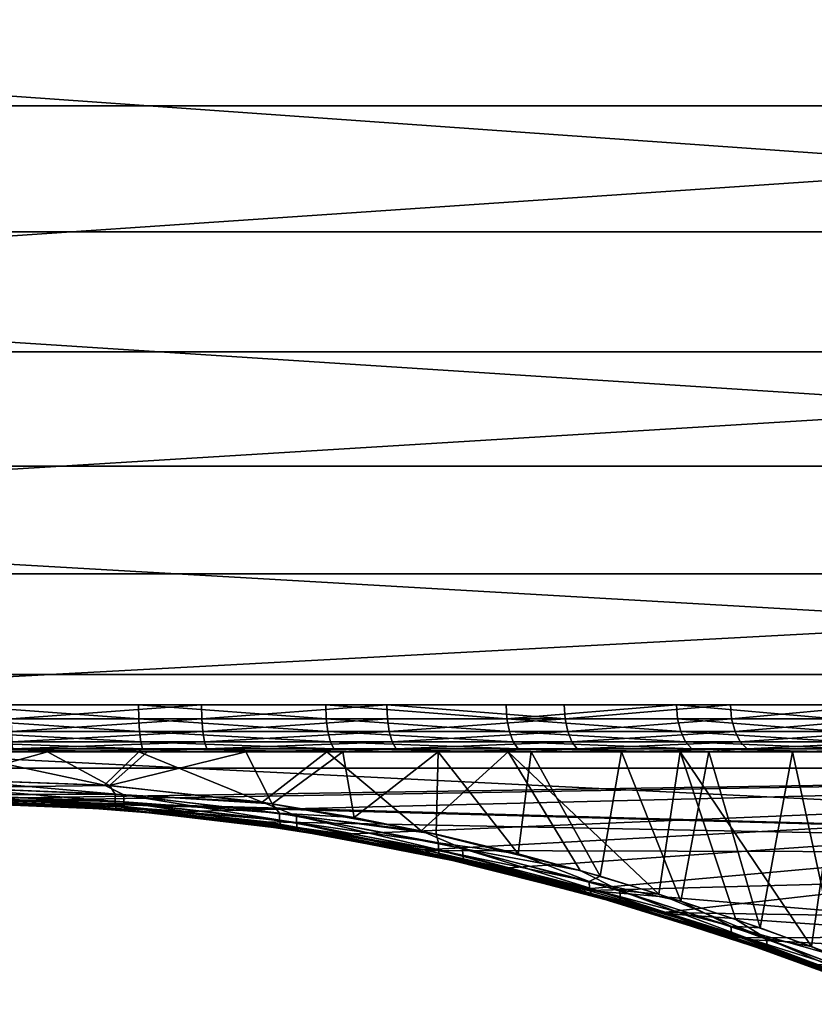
# Model space of a CAD drawing. Header units: millimetres. Extents: x -147 to 182, y -41 to 41.
# Tile 8 of 256: x -130.29 to -123.5, y -20.85 to -12.46. Entities that reach past the tile are written whole.
import ezdxf

# ---------------------------------------------------------------- set-up
doc = ezdxf.new("R2010")
doc.units = ezdxf.units.MM
doc.header["$LTSCALE"] = 51.403556
for name, color, linetype in [('35', 7, 'CONTINUOUS'), ('36', 7, 'CONTINUOUS'), ('39', 7, 'CONTINUOUS'), ('40', 7, 'CONTINUOUS'), ('45', 7, 'CONTINUOUS'), ('47', 7, 'CONTINUOUS'), ('49', 7, 'CONTINUOUS'), ('51', 7, 'CONTINUOUS')]:
    doc.layers.add(name, color=color, linetype=linetype)

msp = doc.modelspace()

# ---------------------------------------------------------------- linework, layer by layer
at = {"layer": '35', "color": 7, "linetype": 'CONTINUOUS'}
for points in [[(-144.9361, -10.9158, 20.2446), (-144.9361, -13.1923, 18.8405), (-114, -10.9158, 20.2446), (-144.9361, -10.9158, 20.2446)], [(-114, -10.9158, 20.2446), (-144.9361, -13.1923, 18.8405), (-114, -13.1923, 18.8405), (-114, -10.9158, 20.2446)], [(-144.9361, -13.1923, 18.8405), (-144.9361, -15.2903, 17.1816), (-114, -13.1923, 18.8405), (-144.9361, -13.1923, 18.8405)], [(-114, -13.1923, 18.8405), (-144.9361, -15.2903, 17.1816), (-114, -15.2903, 17.1816), (-114, -13.1923, 18.8405)], [(-144.9361, -15.2903, 17.1816), (-144.9361, -17.1816, 15.2903), (-114, -15.2903, 17.1816), (-144.9361, -15.2903, 17.1816)], [(-114, -15.2903, 17.1816), (-144.9361, -17.1816, 15.2903), (-114, -17.1816, 15.2903), (-114, -15.2903, 17.1816)], [(-144.9361, -17.1816, 15.2903), (-144.9361, -18.8405, 13.1923), (-114, -17.1816, 15.2903), (-144.9361, -17.1816, 15.2903)], [(-114, -17.1816, 15.2903), (-144.9361, -18.8405, 13.1923), (-114, -18.8405, 13.1922), (-114, -17.1816, 15.2903)], [(-144.9361, -18.8405, 13.1923), (-131.5716, -19.1135, 12.7935), (-114, -18.8405, 13.1922), (-144.9361, -18.8405, 13.1923)], [(-131.5716, -19.1135, 12.7935), (-130.2266, -19.1136, 12.7934), (-114, -18.8405, 13.1922), (-131.5716, -19.1135, 12.7935)], [(-130.2266, -19.1136, 12.7934), (-128.8774, -19.2102, 12.6478), (-114, -18.8405, 13.1922), (-130.2266, -19.1136, 12.7934)], [(-128.8774, -19.2102, 12.6478), (-127.518, -19.4038, 12.3488), (-114, -18.8405, 13.1922), (-128.8774, -19.2102, 12.6478)], [(-127.518, -19.4038, 12.3488), (-126.835, -19.5367, 12.1374), (-114, -18.8405, 13.1922), (-127.518, -19.4038, 12.3488)], [(-126.835, -19.5367, 12.1374), (-126.1514, -19.693, 11.8822), (-114, -18.8405, 13.1922), (-126.835, -19.5367, 12.1374)], [(-126.1514, -19.693, 11.8822), (-125.4698, -19.8715, 11.5812), (-114, -18.8405, 13.1922), (-126.1514, -19.693, 11.8822)], [(-125.4698, -19.8715, 11.5812), (-124.7939, -20.0701, 11.2335), (-114, -18.8405, 13.1922), (-125.4698, -19.8715, 11.5812)], [(-114, -18.8405, 13.1922), (-124.7939, -20.0701, 11.2335), (-114, -20.2446, 10.9158), (-114, -18.8405, 13.1922)], [(-124.7939, -20.0701, 11.2335), (-124.1284, -20.2862, 10.8383), (-114, -20.2446, 10.9158), (-124.7939, -20.0701, 11.2335)], [(-124.1284, -20.2862, 10.8383), (-123.4792, -20.516, 10.3968), (-114, -20.2446, 10.9158), (-124.1284, -20.2862, 10.8383)]]:
    msp.add_3dface(points, dxfattribs=at)
at = {"layer": '36', "color": 7, "linetype": 'CONTINUOUS'}
for points in [[(-114, -12.0745, -19.5757), (-114, -14.2654, -18.0415), (-144.9361, -12.0745, -19.5757), (-114, -12.0745, -19.5757)], [(-144.9361, -12.0745, -19.5757), (-114, -14.2654, -18.0415), (-144.9361, -14.2654, -18.0416), (-144.9361, -12.0745, -19.5757)], [(-114, -14.2654, -18.0415), (-114, -16.2635, -16.2634), (-144.9361, -14.2654, -18.0416), (-114, -14.2654, -18.0415)], [(-144.9361, -14.2654, -18.0416), (-114, -16.2635, -16.2634), (-144.9361, -16.2635, -16.2635), (-144.9361, -14.2654, -18.0416)], [(-114, -16.2635, -16.2634), (-114, -18.0416, -14.2654), (-144.9361, -16.2635, -16.2635), (-114, -16.2635, -16.2634)], [(-144.9361, -16.2635, -16.2635), (-114, -18.0416, -14.2654), (-144.9361, -18.0416, -14.2654), (-144.9361, -16.2635, -16.2635)], [(-114, -18.0416, -14.2654), (-114, -19.5757, -12.0744), (-144.9361, -18.0416, -14.2654), (-114, -18.0416, -14.2654)], [(-144.9361, -18.0416, -14.2654), (-114, -19.5757, -12.0744), (-130.9, -19.1015, -12.8114), (-144.9361, -18.0416, -14.2654)], [(-130.9, -19.1015, -12.8114), (-114, -19.5757, -12.0744), (-129.544, -19.1505, -12.7381), (-130.9, -19.1015, -12.8114)], [(-129.544, -19.1505, -12.7381), (-114, -19.5757, -12.0744), (-128.1799, -19.2976, -12.5141), (-129.544, -19.1505, -12.7381)], [(-128.1799, -19.2976, -12.5141), (-114, -19.5757, -12.0744), (-126.8055, -19.543, -12.1273), (-128.1799, -19.2976, -12.5141)], [(-126.8055, -19.543, -12.1273), (-114, -19.5757, -12.0744), (-125.4304, -19.8824, -11.5624), (-126.8055, -19.543, -12.1273)], [(-114, -19.5757, -12.0744), (-114, -20.8451, -9.7202), (-125.4304, -19.8824, -11.5624), (-114, -19.5757, -12.0744)], [(-125.4304, -19.8824, -11.5624), (-114, -20.8451, -9.7202), (-124.7499, -20.0838, -11.209), (-125.4304, -19.8824, -11.5624)], [(-124.7499, -20.0838, -11.209), (-114, -20.8451, -9.7202), (-124.0807, -20.3025, -10.8078), (-124.7499, -20.0838, -11.209)], [(-124.0807, -20.3025, -10.8078), (-114, -20.8451, -9.7202), (-123.4283, -20.5348, -10.3596), (-124.0807, -20.3025, -10.8078)]]:
    msp.add_3dface(points, dxfattribs=at)
at = {"layer": '39', "color": 7, "linetype": 'CONTINUOUS'}
for points in [[(-130.9, -18.9354, -12.5), (-129.5625, -18.9842, -12.4282), (-130.9, -18.7, -12.5), (-130.9, -18.9354, -12.5)], [(-130.9, -18.7, -12.5), (-129.5625, -18.9842, -12.4282), (-129.2683, -18.7, -12.393), (-130.9, -18.7, -12.5)], [(-129.5625, -18.9842, -12.4282), (-128.2168, -19.1307, -12.2086), (-129.2683, -18.7, -12.393), (-129.5625, -18.9842, -12.4282)], [(-129.2683, -18.7, -12.393), (-128.2168, -19.1307, -12.2086), (-127.6646, -18.7, -12.074), (-129.2683, -18.7, -12.393)], [(-128.2168, -19.1307, -12.2086), (-126.8607, -19.375, -11.8294), (-127.6646, -18.7, -12.074), (-128.2168, -19.1307, -12.2086)], [(-127.6646, -18.7, -12.074), (-126.8607, -19.375, -11.8294), (-126.1164, -18.7, -11.5485), (-127.6646, -18.7, -12.074)], [(-126.8607, -19.375, -11.8294), (-125.504, -19.7131, -11.2753), (-126.1164, -18.7, -11.5485), (-126.8607, -19.375, -11.8294)], [(-125.504, -19.7131, -11.2753), (-124.8328, -19.9135, -10.9288), (-126.1164, -18.7, -11.5485), (-125.504, -19.7131, -11.2753)], [(-126.1164, -18.7, -11.5485), (-124.8328, -19.9135, -10.9288), (-124.6501, -18.7, -10.8254), (-126.1164, -18.7, -11.5485)], [(-124.8328, -19.9135, -10.9288), (-124.173, -20.1311, -10.5355), (-124.6501, -18.7, -10.8254), (-124.8328, -19.9135, -10.9288)], [(-124.173, -20.1311, -10.5355), (-123.5301, -20.3621, -10.0962), (-124.6501, -18.7, -10.8254), (-124.173, -20.1311, -10.5355)], [(-124.6501, -18.7, -10.8254), (-123.5301, -20.3621, -10.0962), (-123.2906, -18.7, -9.917), (-124.6501, -18.7, -10.8254)], [(-123.5301, -20.3621, -10.0962), (-122.9105, -20.602, -9.6134), (-123.2906, -18.7, -9.917), (-123.5301, -20.3621, -10.0962)]]:
    msp.add_3dface(points, dxfattribs=at)
at = {"layer": '40', "color": 7, "linetype": 'CONTINUOUS'}
for points in [[(-130.0469, -18.7, 12.4709), (-130.8982, -18.9355, 12.5), (-130.9, -18.7, 12.5), (-130.0469, -18.7, 12.4709)], [(-129.5182, -18.9874, 12.4234), (-130.8982, -18.9355, 12.5), (-130.0469, -18.7, 12.4709), (-129.5182, -18.9874, 12.4234)], [(-129.1981, -18.7, 12.3836), (-129.5182, -18.9874, 12.4234), (-130.0469, -18.7, 12.4709), (-129.1981, -18.7, 12.3836)], [(-128.1298, -19.1435, 12.1892), (-129.5182, -18.9874, 12.4234), (-128.3566, -18.7, 12.2385), (-128.1298, -19.1435, 12.1892)], [(-128.3566, -18.7, 12.2385), (-129.5182, -18.9874, 12.4234), (-129.1981, -18.7, 12.3836), (-128.3566, -18.7, 12.2385)], [(-127.5277, -18.7, 12.0365), (-128.1298, -19.1435, 12.1892), (-128.3566, -18.7, 12.2385), (-127.5277, -18.7, 12.0365)], [(-127.4313, -19.2606, 12.0091), (-128.1298, -19.1435, 12.1892), (-127.5277, -18.7, 12.0365), (-127.4313, -19.2606, 12.0091)], [(-126.7139, -18.7, 11.7782), (-127.4313, -19.2606, 12.0091), (-127.5277, -18.7, 12.0365), (-126.7139, -18.7, 11.7782)], [(-126.731, -19.4034, 11.7843), (-127.4313, -19.2606, 12.0091), (-126.7139, -18.7, 11.7782), (-126.731, -19.4034, 11.7843)], [(-126.0304, -19.5711, 11.5125), (-126.731, -19.4034, 11.7843), (-126.7139, -18.7, 11.7782), (-126.0304, -19.5711, 11.5125)], [(-125.92, -18.7, 11.4651), (-126.0304, -19.5711, 11.5125), (-126.7139, -18.7, 11.7782), (-125.92, -18.7, 11.4651)], [(-125.3331, -19.7621, 11.192), (-126.0304, -19.5711, 11.5125), (-125.92, -18.7, 11.4651), (-125.3331, -19.7621, 11.192)], [(-125.1493, -18.7, 11.0986), (-125.3331, -19.7621, 11.192), (-125.92, -18.7, 11.4651), (-125.1493, -18.7, 11.0986)], [(-124.6436, -19.9739, 10.8216), (-125.3331, -19.7621, 11.192), (-125.1493, -18.7, 11.0986), (-124.6436, -19.9739, 10.8216)], [(-124.405, -18.7, 10.6801), (-124.6436, -19.9739, 10.8216), (-125.1493, -18.7, 11.0986), (-124.405, -18.7, 10.6801)], [(-123.9675, -20.2029, 10.4015), (-124.6436, -19.9739, 10.8216), (-124.405, -18.7, 10.6801), (-123.9675, -20.2029, 10.4015)], [(-123.6916, -18.7, 10.2122), (-123.9675, -20.2029, 10.4015), (-124.405, -18.7, 10.6801), (-123.6916, -18.7, 10.2122)], [(-123.3116, -20.4448, 9.9331), (-123.9675, -20.2029, 10.4015), (-123.6916, -18.7, 10.2122), (-123.3116, -20.4448, 9.9331)], [(-123.0113, -18.7, 9.6963), (-123.3116, -20.4448, 9.9331), (-123.6916, -18.7, 10.2122), (-123.0113, -18.7, 9.6963)]]:
    msp.add_3dface(points, dxfattribs=at)
at = {"layer": '45', "color": 7, "linetype": 'CONTINUOUS'}
for points in [[(-129.2722, -18.3008, -12.0152), (-130.9, -18.3008, -12.125), (-129.27, -18.4196, -12.0332), (-129.2722, -18.3008, -12.0152)], [(-129.27, -18.4196, -12.0332), (-130.9, -18.3008, -12.125), (-130.9, -18.4196, -12.1431), (-129.27, -18.4196, -12.0332)], [(-130.3563, -18.3008, 12.1128), (-128.7351, -18.3008, 11.9302), (-130.3552, -18.4196, 12.1308), (-130.3563, -18.3008, 12.1128)], [(-130.3552, -18.4196, 12.1308), (-128.7351, -18.3008, 11.9302), (-128.7318, -18.4196, 11.9479), (-130.3552, -18.4196, 12.1308)], [(-127.6743, -18.3008, -11.688), (-129.2722, -18.3008, -12.0152), (-127.6695, -18.4196, -11.7055), (-127.6743, -18.3008, -11.688)], [(-127.6695, -18.4196, -11.7055), (-129.2722, -18.3008, -12.0152), (-129.27, -18.4196, -12.0332), (-127.6695, -18.4196, -11.7055)], [(-128.7351, -18.3008, 11.9302), (-127.153, -18.3008, 11.5315), (-128.7318, -18.4196, 11.9479), (-128.7351, -18.3008, 11.9302)], [(-128.7318, -18.4196, 11.9479), (-127.153, -18.3008, 11.5315), (-127.1476, -18.4196, 11.5487), (-128.7318, -18.4196, 11.9479)], [(-126.1347, -18.3008, -11.1493), (-127.6743, -18.3008, -11.688), (-126.1275, -18.4196, -11.1659), (-126.1347, -18.3008, -11.1493)], [(-126.1275, -18.4196, -11.1659), (-127.6743, -18.3008, -11.688), (-127.6695, -18.4196, -11.7055), (-126.1275, -18.4196, -11.1659)], [(-127.153, -18.3008, 11.5315), (-125.6391, -18.3008, 10.9242), (-125.6313, -18.4196, 10.9405), (-127.153, -18.3008, 11.5315)], [(-127.1476, -18.4196, 11.5487), (-127.153, -18.3008, 11.5315), (-125.6313, -18.4196, 10.9405), (-127.1476, -18.4196, 11.5487)], [(-124.6812, -18.3008, -10.4087), (-126.1347, -18.3008, -11.1493), (-126.1275, -18.4196, -11.1659), (-124.6812, -18.3008, -10.4087)], [(-124.6718, -18.4196, -10.4242), (-124.6812, -18.3008, -10.4087), (-126.1275, -18.4196, -11.1659), (-124.6718, -18.4196, -10.4242)], [(-125.6391, -18.3008, 10.9242), (-124.2205, -18.3008, 10.1193), (-125.6313, -18.4196, 10.9405), (-125.6391, -18.3008, 10.9242)], [(-125.6313, -18.4196, 10.9405), (-124.2205, -18.3008, 10.1193), (-124.2104, -18.4196, 10.1343), (-125.6313, -18.4196, 10.9405)], [(-123.34, -18.3008, -9.4796), (-124.6812, -18.3008, -10.4087), (-123.3289, -18.4196, -9.4938), (-123.34, -18.3008, -9.4796)], [(-123.3289, -18.4196, -9.4938), (-124.6812, -18.3008, -10.4087), (-124.6718, -18.4196, -10.4242), (-123.3289, -18.4196, -9.4938)], [(-124.2205, -18.3008, 10.1193), (-122.9226, -18.3008, 9.1311), (-124.2104, -18.4196, 10.1343), (-124.2205, -18.3008, 10.1193)], [(-124.2104, -18.4196, 10.1343), (-122.9226, -18.3008, 9.1311), (-122.9106, -18.4196, 9.1446), (-124.2104, -18.4196, 10.1343)], [(-129.27, -18.4196, -12.0332), (-130.9, -18.4196, -12.1431), (-129.2629, -18.5278, -12.0853), (-129.27, -18.4196, -12.0332)], [(-130.9, -18.4196, -12.1431), (-130.9, -18.5278, -12.1957), (-129.2629, -18.5278, -12.0853), (-130.9, -18.4196, -12.1431)], [(-130.3552, -18.4196, 12.1308), (-128.7318, -18.4196, 11.9479), (-130.3528, -18.5278, 12.1834), (-130.3552, -18.4196, 12.1308)], [(-128.7318, -18.4196, 11.9479), (-128.7224, -18.5278, 11.9997), (-130.3528, -18.5278, 12.1834), (-128.7318, -18.4196, 11.9479)], [(-127.6695, -18.4196, -11.7055), (-129.27, -18.4196, -12.0332), (-127.6555, -18.5278, -11.7562), (-127.6695, -18.4196, -11.7055)], [(-129.27, -18.4196, -12.0332), (-129.2629, -18.5278, -12.0853), (-127.6555, -18.5278, -11.7562), (-129.27, -18.4196, -12.0332)], [(-128.7318, -18.4196, 11.9479), (-127.1476, -18.4196, 11.5487), (-128.7224, -18.5278, 11.9997), (-128.7318, -18.4196, 11.9479)], [(-127.1476, -18.4196, 11.5487), (-127.1313, -18.5278, 11.5988), (-128.7224, -18.5278, 11.9997), (-127.1476, -18.4196, 11.5487)], [(-126.1275, -18.4196, -11.1659), (-127.6695, -18.4196, -11.7055), (-126.1068, -18.5278, -11.2143), (-126.1275, -18.4196, -11.1659)], [(-127.6695, -18.4196, -11.7055), (-127.6555, -18.5278, -11.7562), (-126.1068, -18.5278, -11.2143), (-127.6695, -18.4196, -11.7055)], [(-127.1476, -18.4196, 11.5487), (-125.6313, -18.4196, 10.9405), (-127.1313, -18.5278, 11.5988), (-127.1476, -18.4196, 11.5487)], [(-125.6313, -18.4196, 10.9405), (-125.6085, -18.5278, 10.9879), (-127.1313, -18.5278, 11.5988), (-125.6313, -18.4196, 10.9405)], [(-124.6718, -18.4196, -10.4242), (-126.1275, -18.4196, -11.1659), (-124.6448, -18.5278, -10.4694), (-124.6718, -18.4196, -10.4242)], [(-126.1275, -18.4196, -11.1659), (-126.1068, -18.5278, -11.2143), (-124.6448, -18.5278, -10.4694), (-126.1275, -18.4196, -11.1659)], [(-125.6313, -18.4196, 10.9405), (-124.2104, -18.4196, 10.1343), (-125.6085, -18.5278, 10.9879), (-125.6313, -18.4196, 10.9405)], [(-124.2104, -18.4196, 10.1343), (-124.1814, -18.5278, 10.1782), (-125.6085, -18.5278, 10.9879), (-124.2104, -18.4196, 10.1343)], [(-123.3289, -18.4196, -9.4938), (-124.6718, -18.4196, -10.4242), (-123.2961, -18.5278, -9.535), (-123.3289, -18.4196, -9.4938)], [(-124.6718, -18.4196, -10.4242), (-124.6448, -18.5278, -10.4694), (-123.2961, -18.5278, -9.535), (-124.6718, -18.4196, -10.4242)], [(-124.2104, -18.4196, 10.1343), (-122.9106, -18.4196, 9.1446), (-124.1814, -18.5278, 10.1782), (-124.2104, -18.4196, 10.1343)], [(-122.9106, -18.4196, 9.1446), (-122.876, -18.5278, 9.1842), (-124.1814, -18.5278, 10.1782), (-122.9106, -18.4196, 9.1446)], [(-130.9, -18.6155, -12.2781), (-129.2519, -18.6155, -12.167), (-130.9, -18.5278, -12.1957), (-130.9, -18.6155, -12.2781)], [(-130.9, -18.5278, -12.1957), (-129.2519, -18.6155, -12.167), (-129.2629, -18.5278, -12.0853), (-130.9, -18.5278, -12.1957)], [(-128.7224, -18.5278, 11.9997), (-130.3491, -18.6155, 12.2657), (-130.3528, -18.5278, 12.1834), (-128.7224, -18.5278, 11.9997)], [(-128.7077, -18.6155, 12.0808), (-130.3491, -18.6155, 12.2657), (-128.7224, -18.5278, 11.9997), (-128.7077, -18.6155, 12.0808)], [(-129.2519, -18.6155, -12.167), (-127.6336, -18.6155, -11.8356), (-129.2629, -18.5278, -12.0853), (-129.2519, -18.6155, -12.167)], [(-129.2629, -18.5278, -12.0853), (-127.6336, -18.6155, -11.8356), (-127.6555, -18.5278, -11.7562), (-129.2629, -18.5278, -12.0853)], [(-127.1313, -18.5278, 11.5988), (-128.7077, -18.6155, 12.0808), (-128.7224, -18.5278, 11.9997), (-127.1313, -18.5278, 11.5988)], [(-127.1059, -18.6155, 11.6772), (-128.7077, -18.6155, 12.0808), (-127.1313, -18.5278, 11.5988), (-127.1059, -18.6155, 11.6772)], [(-127.6336, -18.6155, -11.8356), (-126.0744, -18.6155, -11.2901), (-127.6555, -18.5278, -11.7562), (-127.6336, -18.6155, -11.8356)], [(-127.6555, -18.5278, -11.7562), (-126.0744, -18.6155, -11.2901), (-126.1068, -18.5278, -11.2143), (-127.6555, -18.5278, -11.7562)], [(-125.6085, -18.5278, 10.9879), (-127.1059, -18.6155, 11.6772), (-127.1313, -18.5278, 11.5988), (-125.6085, -18.5278, 10.9879)], [(-125.5727, -18.6155, 11.0622), (-127.1059, -18.6155, 11.6772), (-125.6085, -18.5278, 10.9879), (-125.5727, -18.6155, 11.0622)], [(-126.0744, -18.6155, -11.2901), (-124.6026, -18.6155, -10.5401), (-126.1068, -18.5278, -11.2143), (-126.0744, -18.6155, -11.2901)], [(-126.1068, -18.5278, -11.2143), (-124.6026, -18.6155, -10.5401), (-124.6448, -18.5278, -10.4694), (-126.1068, -18.5278, -11.2143)], [(-124.1814, -18.5278, 10.1782), (-125.5727, -18.6155, 11.0622), (-125.6085, -18.5278, 10.9879), (-124.1814, -18.5278, 10.1782)], [(-124.136, -18.6155, 10.247), (-125.5727, -18.6155, 11.0622), (-124.1814, -18.5278, 10.1782), (-124.136, -18.6155, 10.247)], [(-124.6026, -18.6155, -10.5401), (-123.2447, -18.6155, -9.5994), (-124.6448, -18.5278, -10.4694), (-124.6026, -18.6155, -10.5401)], [(-124.6448, -18.5278, -10.4694), (-123.2447, -18.6155, -9.5994), (-123.2961, -18.5278, -9.535), (-124.6448, -18.5278, -10.4694)], [(-122.876, -18.5278, 9.1842), (-124.136, -18.6155, 10.247), (-124.1814, -18.5278, 10.1782), (-122.876, -18.5278, 9.1842)], [(-122.8218, -18.6155, 9.2463), (-124.136, -18.6155, 10.247), (-122.876, -18.5278, 9.1842), (-122.8218, -18.6155, 9.2463)], [(-130.9, -18.6747, -12.3829), (-129.2378, -18.6747, -12.2708), (-130.9, -18.6155, -12.2781), (-130.9, -18.6747, -12.3829)], [(-130.9, -18.6155, -12.2781), (-129.2378, -18.6747, -12.2708), (-129.2519, -18.6155, -12.167), (-130.9, -18.6155, -12.2781)], [(-128.7077, -18.6155, 12.0808), (-130.3444, -18.6747, 12.3704), (-130.3491, -18.6155, 12.2657), (-128.7077, -18.6155, 12.0808)], [(-128.689, -18.6747, 12.1839), (-130.3444, -18.6747, 12.3704), (-128.7077, -18.6155, 12.0808), (-128.689, -18.6747, 12.1839)], [(-129.2378, -18.6747, -12.2708), (-127.6057, -18.6747, -11.9366), (-129.2519, -18.6155, -12.167), (-129.2378, -18.6747, -12.2708)], [(-129.2519, -18.6155, -12.167), (-127.6057, -18.6747, -11.9366), (-127.6336, -18.6155, -11.8356), (-129.2519, -18.6155, -12.167)], [(-127.1059, -18.6155, 11.6772), (-128.689, -18.6747, 12.1839), (-128.7077, -18.6155, 12.0808), (-127.1059, -18.6155, 11.6772)], [(-127.0735, -18.6747, 11.7768), (-128.689, -18.6747, 12.1839), (-127.1059, -18.6155, 11.6772), (-127.0735, -18.6747, 11.7768)], [(-127.6057, -18.6747, -11.9366), (-126.0332, -18.6747, -11.3864), (-127.6336, -18.6155, -11.8356), (-127.6057, -18.6747, -11.9366)], [(-127.6336, -18.6155, -11.8356), (-126.0332, -18.6747, -11.3864), (-126.0744, -18.6155, -11.2901), (-127.6336, -18.6155, -11.8356)], [(-125.5727, -18.6155, 11.0622), (-127.0735, -18.6747, 11.7768), (-127.1059, -18.6155, 11.6772), (-125.5727, -18.6155, 11.0622)], [(-125.5273, -18.6747, 11.1566), (-127.0735, -18.6747, 11.7768), (-125.5727, -18.6155, 11.0622), (-125.5273, -18.6747, 11.1566)], [(-126.0332, -18.6747, -11.3864), (-124.5488, -18.6747, -10.6301), (-126.0744, -18.6155, -11.2901), (-126.0332, -18.6747, -11.3864)], [(-126.0744, -18.6155, -11.2901), (-124.5488, -18.6747, -10.6301), (-124.6026, -18.6155, -10.5401), (-126.0744, -18.6155, -11.2901)], [(-124.136, -18.6155, 10.247), (-125.5273, -18.6747, 11.1566), (-125.5727, -18.6155, 11.0622), (-124.136, -18.6155, 10.247)], [(-124.0783, -18.6747, 10.3344), (-125.5273, -18.6747, 11.1566), (-124.136, -18.6155, 10.247), (-124.0783, -18.6747, 10.3344)], [(-124.5488, -18.6747, -10.6301), (-123.1794, -18.6747, -9.6813), (-124.6026, -18.6155, -10.5401), (-124.5488, -18.6747, -10.6301)], [(-124.6026, -18.6155, -10.5401), (-123.1794, -18.6747, -9.6813), (-123.2447, -18.6155, -9.5994), (-124.6026, -18.6155, -10.5401)], [(-122.8218, -18.6155, 9.2463), (-124.0783, -18.6747, 10.3344), (-124.136, -18.6155, 10.247), (-122.8218, -18.6155, 9.2463)], [(-122.7528, -18.6747, 9.3252), (-124.0783, -18.6747, 10.3344), (-122.8218, -18.6155, 9.2463), (-122.7528, -18.6747, 9.3252)], [(-130.9, -18.7, -12.5), (-129.2683, -18.7, -12.393), (-130.9, -18.6747, -12.3829), (-130.9, -18.7, -12.5)], [(-130.9, -18.6747, -12.3829), (-129.2683, -18.7, -12.393), (-129.2378, -18.6747, -12.2708), (-130.9, -18.6747, -12.3829)], [(-130.0469, -18.7, 12.4709), (-130.9, -18.7, 12.5), (-130.3444, -18.6747, 12.3704), (-130.0469, -18.7, 12.4709)], [(-128.689, -18.6747, 12.1839), (-130.0469, -18.7, 12.4709), (-130.3444, -18.6747, 12.3704), (-128.689, -18.6747, 12.1839)], [(-129.1981, -18.7, 12.3836), (-130.0469, -18.7, 12.4709), (-128.689, -18.6747, 12.1839), (-129.1981, -18.7, 12.3836)], [(-129.2683, -18.7, -12.393), (-127.6646, -18.7, -12.074), (-129.2378, -18.6747, -12.2708), (-129.2683, -18.7, -12.393)], [(-129.2378, -18.6747, -12.2708), (-127.6646, -18.7, -12.074), (-127.6057, -18.6747, -11.9366), (-129.2378, -18.6747, -12.2708)], [(-128.3566, -18.7, 12.2385), (-129.1981, -18.7, 12.3836), (-128.689, -18.6747, 12.1839), (-128.3566, -18.7, 12.2385)], [(-127.0735, -18.6747, 11.7768), (-128.3566, -18.7, 12.2385), (-128.689, -18.6747, 12.1839), (-127.0735, -18.6747, 11.7768)], [(-127.5277, -18.7, 12.0365), (-128.3566, -18.7, 12.2385), (-127.0735, -18.6747, 11.7768), (-127.5277, -18.7, 12.0365)], [(-127.6646, -18.7, -12.074), (-126.1164, -18.7, -11.5485), (-127.6057, -18.6747, -11.9366), (-127.6646, -18.7, -12.074)], [(-127.6057, -18.6747, -11.9366), (-126.1164, -18.7, -11.5485), (-126.0332, -18.6747, -11.3864), (-127.6057, -18.6747, -11.9366)], [(-126.7139, -18.7, 11.7782), (-127.5277, -18.7, 12.0365), (-127.0735, -18.6747, 11.7768), (-126.7139, -18.7, 11.7782)], [(-125.5273, -18.6747, 11.1566), (-126.7139, -18.7, 11.7782), (-127.0735, -18.6747, 11.7768), (-125.5273, -18.6747, 11.1566)], [(-125.92, -18.7, 11.4651), (-126.7139, -18.7, 11.7782), (-125.5273, -18.6747, 11.1566), (-125.92, -18.7, 11.4651)], [(-126.1164, -18.7, -11.5485), (-124.6501, -18.7, -10.8254), (-126.0332, -18.6747, -11.3864), (-126.1164, -18.7, -11.5485)], [(-126.0332, -18.6747, -11.3864), (-124.6501, -18.7, -10.8254), (-124.5488, -18.6747, -10.6301), (-126.0332, -18.6747, -11.3864)], [(-125.1493, -18.7, 11.0986), (-125.92, -18.7, 11.4651), (-125.5273, -18.6747, 11.1566), (-125.1493, -18.7, 11.0986)], [(-124.0783, -18.6747, 10.3344), (-125.1493, -18.7, 11.0986), (-125.5273, -18.6747, 11.1566), (-124.0783, -18.6747, 10.3344)], [(-124.405, -18.7, 10.6801), (-125.1493, -18.7, 11.0986), (-124.0783, -18.6747, 10.3344), (-124.405, -18.7, 10.6801)], [(-124.6501, -18.7, -10.8254), (-123.2906, -18.7, -9.917), (-124.5488, -18.6747, -10.6301), (-124.6501, -18.7, -10.8254)], [(-124.5488, -18.6747, -10.6301), (-123.2906, -18.7, -9.917), (-123.1794, -18.6747, -9.6813), (-124.5488, -18.6747, -10.6301)], [(-123.6916, -18.7, 10.2122), (-124.405, -18.7, 10.6801), (-124.0783, -18.6747, 10.3344), (-123.6916, -18.7, 10.2122)], [(-122.7528, -18.6747, 9.3252), (-123.6916, -18.7, 10.2122), (-124.0783, -18.6747, 10.3344), (-122.7528, -18.6747, 9.3252)], [(-123.0113, -18.7, 9.6963), (-123.6916, -18.7, 10.2122), (-122.7528, -18.6747, 9.3252), (-123.0113, -18.7, 9.6963)]]:
    msp.add_3dface(points, dxfattribs=at)
at = {"layer": '47', "color": 7, "linetype": 'CONTINUOUS'}
for points in [[(-130.8982, -18.9355, 12.5), (-129.5182, -18.9874, 12.4234), (-130.9001, -19.0057, 12.5127), (-130.8982, -18.9355, 12.5)], [(-129.5182, -18.9874, 12.4234), (-129.4706, -19.0614, 12.4308), (-130.9001, -19.0057, 12.5127), (-129.5182, -18.9874, 12.4234)], [(-129.4706, -19.0614, 12.4308), (-130.9001, -19.0673, 12.5495), (-130.9001, -19.0057, 12.5127), (-129.4706, -19.0614, 12.4308)], [(-129.4711, -19.1228, 12.4679), (-130.9001, -19.0673, 12.5495), (-129.4706, -19.0614, 12.4308), (-129.4711, -19.1228, 12.4679)], [(-129.5182, -18.9874, 12.4234), (-128.1298, -19.1435, 12.1892), (-129.4706, -19.0614, 12.4308), (-129.5182, -18.9874, 12.4234)], [(-128.0673, -19.2235, 12.1879), (-129.4711, -19.1228, 12.4679), (-129.4706, -19.0614, 12.4308), (-128.0673, -19.2235, 12.1879)], [(-128.1298, -19.1435, 12.1892), (-128.0673, -19.2235, 12.1879), (-129.4706, -19.0614, 12.4308), (-128.1298, -19.1435, 12.1892)], [(-130.2266, -19.1136, 12.7934), (-131.5716, -19.1135, 12.7935), (-130.9, -19.1302, 12.7457), (-130.2266, -19.1136, 12.7934)], [(-129.4711, -19.1228, 12.4679), (-130.9001, -19.1119, 12.6057), (-130.9001, -19.0673, 12.5495), (-129.4711, -19.1228, 12.4679)], [(-129.468, -19.1673, 12.5241), (-130.9001, -19.1338, 12.674), (-130.9001, -19.1119, 12.6057), (-129.468, -19.1673, 12.5241)], [(-129.468, -19.1673, 12.5241), (-130.9001, -19.1119, 12.6057), (-129.4711, -19.1228, 12.4679), (-129.468, -19.1673, 12.5241)], [(-129.4618, -19.1891, 12.5922), (-130.9, -19.1302, 12.7457), (-130.9001, -19.1338, 12.674), (-129.4618, -19.1891, 12.5922)], [(-129.4618, -19.1891, 12.5922), (-130.9001, -19.1338, 12.674), (-129.468, -19.1673, 12.5241), (-129.4618, -19.1891, 12.5922)], [(-130.2266, -19.1136, 12.7934), (-130.9, -19.1302, 12.7457), (-129.4847, -19.1831, 12.6669), (-130.2266, -19.1136, 12.7934)], [(-129.4847, -19.1831, 12.6669), (-130.9, -19.1302, 12.7457), (-129.4618, -19.1891, 12.5922), (-129.4847, -19.1831, 12.6669)], [(-128.8774, -19.2102, 12.6478), (-130.2266, -19.1136, 12.7934), (-129.4847, -19.1831, 12.6669), (-128.8774, -19.2102, 12.6478)], [(-128.0677, -19.2844, 12.2258), (-129.468, -19.1673, 12.5241), (-129.4711, -19.1228, 12.4679), (-128.0677, -19.2844, 12.2258)], [(-128.0677, -19.2844, 12.2258), (-129.4711, -19.1228, 12.4679), (-128.0673, -19.2235, 12.1879), (-128.0677, -19.2844, 12.2258)], [(-128.1298, -19.1435, 12.1892), (-127.4313, -19.2606, 12.0091), (-128.0673, -19.2235, 12.1879), (-128.1298, -19.1435, 12.1892)], [(-128.8774, -19.2102, 12.6478), (-129.4847, -19.1831, 12.6669), (-128.0932, -19.3375, 12.4329), (-128.8774, -19.2102, 12.6478)], [(-128.0932, -19.3375, 12.4329), (-129.4847, -19.1831, 12.6669), (-129.4618, -19.1891, 12.5922), (-128.0932, -19.3375, 12.4329)], [(-128.0612, -19.3285, 12.282), (-129.4618, -19.1891, 12.5922), (-129.468, -19.1673, 12.5241), (-128.0612, -19.3285, 12.282)], [(-128.0612, -19.3285, 12.282), (-129.468, -19.1673, 12.5241), (-128.0677, -19.2844, 12.2258), (-128.0612, -19.3285, 12.282)], [(-128.0488, -19.3502, 12.3492), (-128.0932, -19.3375, 12.4329), (-129.4618, -19.1891, 12.5922), (-128.0488, -19.3502, 12.3492)], [(-128.0488, -19.3502, 12.3492), (-129.4618, -19.1891, 12.5922), (-128.0612, -19.3285, 12.282), (-128.0488, -19.3502, 12.3492)], [(-127.518, -19.4038, 12.3488), (-128.8774, -19.2102, 12.6478), (-128.0932, -19.3375, 12.4329), (-127.518, -19.4038, 12.3488)], [(-126.7129, -19.4782, 11.7914), (-128.0677, -19.2844, 12.2258), (-128.0673, -19.2235, 12.1879), (-126.7129, -19.4782, 11.7914)], [(-127.4313, -19.2606, 12.0091), (-126.731, -19.4034, 11.7843), (-128.0673, -19.2235, 12.1879), (-127.4313, -19.2606, 12.0091)], [(-126.731, -19.4034, 11.7843), (-126.7129, -19.4782, 11.7914), (-128.0673, -19.2235, 12.1879), (-126.731, -19.4034, 11.7843)], [(-126.7123, -19.5385, 11.8303), (-128.0612, -19.3285, 12.282), (-128.0677, -19.2844, 12.2258), (-126.7123, -19.5385, 11.8303)], [(-126.7123, -19.5385, 11.8303), (-128.0677, -19.2844, 12.2258), (-126.7129, -19.4782, 11.7914), (-126.7123, -19.5385, 11.8303)], [(-127.518, -19.4038, 12.3488), (-128.0932, -19.3375, 12.4329), (-126.7467, -19.581, 12.0501), (-127.518, -19.4038, 12.3488)], [(-126.7467, -19.581, 12.0501), (-128.0932, -19.3375, 12.4329), (-128.0488, -19.3502, 12.3492), (-126.7467, -19.581, 12.0501)], [(-126.702, -19.5822, 11.8862), (-128.0488, -19.3502, 12.3492), (-128.0612, -19.3285, 12.282), (-126.702, -19.5822, 11.8862)], [(-126.702, -19.5822, 11.8862), (-128.0612, -19.3285, 12.282), (-126.7123, -19.5385, 11.8303), (-126.702, -19.5822, 11.8862)], [(-126.6832, -19.6036, 11.9521), (-126.7467, -19.581, 12.0501), (-128.0488, -19.3502, 12.3492), (-126.6832, -19.6036, 11.9521)], [(-126.6832, -19.6036, 11.9521), (-128.0488, -19.3502, 12.3492), (-126.702, -19.5822, 11.8862), (-126.6832, -19.6036, 11.9521)], [(-126.835, -19.5367, 12.1374), (-127.518, -19.4038, 12.3488), (-126.7467, -19.581, 12.0501), (-126.835, -19.5367, 12.1374)], [(-126.731, -19.4034, 11.7843), (-126.0304, -19.5711, 11.5125), (-126.7129, -19.4782, 11.7914), (-126.731, -19.4034, 11.7843)], [(-126.0304, -19.5711, 11.5125), (-125.4249, -19.8065, 11.2513), (-126.7129, -19.4782, 11.7914), (-126.0304, -19.5711, 11.5125)], [(-125.4249, -19.8065, 11.2513), (-126.7123, -19.5385, 11.8303), (-126.7129, -19.4782, 11.7914), (-125.4249, -19.8065, 11.2513)], [(-126.1514, -19.693, 11.8822), (-126.835, -19.5367, 12.1374), (-126.7467, -19.581, 12.0501), (-126.1514, -19.693, 11.8822)], [(-125.4224, -19.8662, 11.2911), (-126.702, -19.5822, 11.8862), (-126.7123, -19.5385, 11.8303), (-125.4224, -19.8662, 11.2911)], [(-125.4224, -19.8662, 11.2911), (-126.7123, -19.5385, 11.8303), (-125.4249, -19.8065, 11.2513), (-125.4224, -19.8662, 11.2911)], [(-126.1514, -19.693, 11.8822), (-126.7467, -19.581, 12.0501), (-125.4616, -19.8962, 11.5273), (-126.1514, -19.693, 11.8822)], [(-125.4616, -19.8962, 11.5273), (-126.7467, -19.581, 12.0501), (-126.6832, -19.6036, 11.9521), (-125.4616, -19.8962, 11.5273)], [(-125.4076, -19.9094, 11.3464), (-126.6832, -19.6036, 11.9521), (-126.702, -19.5822, 11.8862), (-125.4076, -19.9094, 11.3464)], [(-125.4076, -19.9094, 11.3464), (-126.702, -19.5822, 11.8862), (-125.4224, -19.8662, 11.2911), (-125.4076, -19.9094, 11.3464)], [(-125.3824, -19.9307, 11.4101), (-125.4616, -19.8962, 11.5273), (-126.6832, -19.6036, 11.9521), (-125.3824, -19.9307, 11.4101)], [(-125.3824, -19.9307, 11.4101), (-126.6832, -19.6036, 11.9521), (-125.4076, -19.9094, 11.3464), (-125.3824, -19.9307, 11.4101)], [(-126.0304, -19.5711, 11.5125), (-125.3331, -19.7621, 11.192), (-125.4249, -19.8065, 11.2513), (-126.0304, -19.5711, 11.5125)], [(-125.4698, -19.8715, 11.5812), (-126.1514, -19.693, 11.8822), (-125.4616, -19.8962, 11.5273), (-125.4698, -19.8715, 11.5812)], [(-125.3331, -19.7621, 11.192), (-124.6436, -19.9739, 10.8216), (-125.4249, -19.8065, 11.2513), (-125.3331, -19.7621, 11.192)], [(-124.6436, -19.9739, 10.8216), (-124.2159, -20.1872, 10.5779), (-125.4249, -19.8065, 11.2513), (-124.6436, -19.9739, 10.8216)], [(-124.2159, -20.1872, 10.5779), (-125.4224, -19.8662, 11.2911), (-125.4249, -19.8065, 11.2513), (-124.2159, -20.1872, 10.5779)], [(-124.7939, -20.0701, 11.2335), (-125.4698, -19.8715, 11.5812), (-125.4616, -19.8962, 11.5273), (-124.7939, -20.0701, 11.2335)], [(-124.7939, -20.0701, 11.2335), (-125.4616, -19.8962, 11.5273), (-124.2503, -20.2634, 10.8737), (-124.7939, -20.0701, 11.2335)], [(-124.2503, -20.2634, 10.8737), (-125.4616, -19.8962, 11.5273), (-125.3824, -19.9307, 11.4101), (-124.2503, -20.2634, 10.8737)], [(-124.2104, -20.2464, 10.618), (-125.4076, -19.9094, 11.3464), (-125.4224, -19.8662, 11.2911), (-124.2104, -20.2464, 10.618)], [(-124.2104, -20.2464, 10.618), (-125.4224, -19.8662, 11.2911), (-124.2159, -20.1872, 10.5779), (-124.2104, -20.2464, 10.618)], [(-124.1907, -20.2892, 10.6721), (-125.3824, -19.9307, 11.4101), (-125.4076, -19.9094, 11.3464), (-124.1907, -20.2892, 10.6721)], [(-124.1907, -20.2892, 10.6721), (-125.4076, -19.9094, 11.3464), (-124.2104, -20.2464, 10.618), (-124.1907, -20.2892, 10.6721)], [(-124.1592, -20.3103, 10.733), (-124.2503, -20.2634, 10.8737), (-125.3824, -19.9307, 11.4101), (-124.1592, -20.3103, 10.733)], [(-124.1592, -20.3103, 10.733), (-125.3824, -19.9307, 11.4101), (-124.1907, -20.2892, 10.6721), (-124.1592, -20.3103, 10.733)], [(-124.6436, -19.9739, 10.8216), (-123.9675, -20.2029, 10.4015), (-124.2159, -20.1872, 10.5779), (-124.6436, -19.9739, 10.8216)], [(-124.1284, -20.2862, 10.8383), (-124.7939, -20.0701, 11.2335), (-124.2503, -20.2634, 10.8737), (-124.1284, -20.2862, 10.8383)], [(-123.9675, -20.2029, 10.4015), (-123.3116, -20.4448, 9.9331), (-124.2159, -20.1872, 10.5779), (-123.9675, -20.2029, 10.4015)], [(-123.3116, -20.4448, 9.9331), (-123.0952, -20.5991, 9.7803), (-124.2159, -20.1872, 10.5779), (-123.3116, -20.4448, 9.9331)], [(-123.0952, -20.5991, 9.7803), (-124.2104, -20.2464, 10.618), (-124.2159, -20.1872, 10.5779), (-123.0952, -20.5991, 9.7803)], [(-124.1284, -20.2862, 10.8383), (-124.2503, -20.2634, 10.8737), (-123.1221, -20.6632, 10.0976), (-124.1284, -20.2862, 10.8383)], [(-123.1221, -20.6632, 10.0976), (-124.2503, -20.2634, 10.8737), (-124.1592, -20.3103, 10.733), (-123.1221, -20.6632, 10.0976)], [(-123.0861, -20.658, 9.8202), (-124.1907, -20.2892, 10.6721), (-124.2104, -20.2464, 10.618), (-123.0861, -20.658, 9.8202)], [(-123.0861, -20.658, 9.8202), (-124.2104, -20.2464, 10.618), (-123.0952, -20.5991, 9.7803), (-123.0861, -20.658, 9.8202)], [(-123.061, -20.7007, 9.8721), (-124.1592, -20.3103, 10.733), (-124.1907, -20.2892, 10.6721), (-123.061, -20.7007, 9.8721)], [(-123.061, -20.7007, 9.8721), (-124.1907, -20.2892, 10.6721), (-123.0861, -20.658, 9.8202), (-123.061, -20.7007, 9.8721)], [(-123.0233, -20.7217, 9.9294), (-123.1221, -20.6632, 10.0976), (-124.1592, -20.3103, 10.733), (-123.0233, -20.7217, 9.9294)], [(-123.0233, -20.7217, 9.9294), (-124.1592, -20.3103, 10.733), (-123.061, -20.7007, 9.8721), (-123.0233, -20.7217, 9.9294)], [(-123.4792, -20.516, 10.3968), (-124.1284, -20.2862, 10.8383), (-123.1221, -20.6632, 10.0976), (-123.4792, -20.516, 10.3968)]]:
    msp.add_3dface(points, dxfattribs=at)
at = {"layer": '49', "color": 7, "linetype": 'CONTINUOUS'}
for points in [[(-129.5625, -18.9842, -12.4282), (-130.9, -18.9354, -12.5), (-129.3964, -19.0673, -12.422), (-129.5625, -18.9842, -12.4282)], [(-130.9, -18.9354, -12.5), (-130.9, -19.0057, -12.5127), (-129.3964, -19.0673, -12.422), (-130.9, -18.9354, -12.5)], [(-130.9, -19.0672, -12.5496), (-129.3968, -19.1287, -12.4592), (-130.9, -19.0057, -12.5127), (-130.9, -19.0672, -12.5496)], [(-130.9, -19.0057, -12.5127), (-129.3968, -19.1287, -12.4592), (-129.3964, -19.0673, -12.422), (-130.9, -19.0057, -12.5127)], [(-128.2168, -19.1307, -12.2086), (-129.5625, -18.9842, -12.4282), (-129.3964, -19.0673, -12.422), (-128.2168, -19.1307, -12.2086)], [(-130.9, -19.1015, -12.8114), (-130.1435, -19.1453, -12.7232), (-131.6565, -19.1453, -12.7232), (-130.9, -19.1015, -12.8114)], [(-131.6565, -19.1453, -12.7232), (-130.1435, -19.1453, -12.7232), (-130.9, -19.1337, -12.6741), (-131.6565, -19.1453, -12.7232)], [(-130.9, -19.1118, -12.6057), (-129.3935, -19.1731, -12.5154), (-130.9, -19.0672, -12.5496), (-130.9, -19.1118, -12.6057)], [(-130.9, -19.0672, -12.5496), (-129.3935, -19.1731, -12.5154), (-129.3968, -19.1287, -12.4592), (-130.9, -19.0672, -12.5496)], [(-130.9, -19.1015, -12.8114), (-129.544, -19.1505, -12.7381), (-130.1435, -19.1453, -12.7232), (-130.9, -19.1015, -12.8114)], [(-130.9, -19.1337, -12.6741), (-129.387, -19.195, -12.5834), (-130.9, -19.1118, -12.6057), (-130.9, -19.1337, -12.6741)], [(-130.9, -19.1118, -12.6057), (-129.387, -19.195, -12.5834), (-129.3935, -19.1731, -12.5154), (-130.9, -19.1118, -12.6057)], [(-130.9, -19.1337, -12.6741), (-130.1435, -19.1453, -12.7232), (-129.387, -19.195, -12.5834), (-130.9, -19.1337, -12.6741)], [(-129.544, -19.1505, -12.7381), (-128.6451, -19.2643, -12.5447), (-130.1435, -19.1453, -12.7232), (-129.544, -19.1505, -12.7381)], [(-130.1435, -19.1453, -12.7232), (-128.6451, -19.2643, -12.5447), (-129.387, -19.195, -12.5834), (-130.1435, -19.1453, -12.7232)], [(-129.3968, -19.1287, -12.4592), (-127.9234, -19.3069, -12.1914), (-129.3964, -19.0673, -12.422), (-129.3968, -19.1287, -12.4592)], [(-129.3935, -19.1731, -12.5154), (-127.9165, -19.351, -12.2476), (-129.3968, -19.1287, -12.4592), (-129.3935, -19.1731, -12.5154)], [(-129.3968, -19.1287, -12.4592), (-127.9165, -19.351, -12.2476), (-127.9234, -19.3069, -12.1914), (-129.3968, -19.1287, -12.4592)], [(-128.2168, -19.1307, -12.2086), (-129.3964, -19.0673, -12.422), (-127.9231, -19.2461, -12.1534), (-128.2168, -19.1307, -12.2086)], [(-129.3964, -19.0673, -12.422), (-127.9234, -19.3069, -12.1914), (-127.9231, -19.2461, -12.1534), (-129.3964, -19.0673, -12.422)], [(-126.8607, -19.375, -11.8294), (-128.2168, -19.1307, -12.2086), (-127.9231, -19.2461, -12.1534), (-126.8607, -19.375, -11.8294)], [(-129.544, -19.1505, -12.7381), (-128.1799, -19.2976, -12.5141), (-128.6451, -19.2643, -12.5447), (-129.544, -19.1505, -12.7381)], [(-129.387, -19.195, -12.5834), (-127.9035, -19.3727, -12.3147), (-129.3935, -19.1731, -12.5154), (-129.387, -19.195, -12.5834)], [(-129.3935, -19.1731, -12.5154), (-127.9035, -19.3727, -12.3147), (-127.9165, -19.351, -12.2476), (-129.3935, -19.1731, -12.5154)], [(-129.387, -19.195, -12.5834), (-128.6451, -19.2643, -12.5447), (-127.9035, -19.3727, -12.3147), (-129.387, -19.195, -12.5834)], [(-128.1799, -19.2976, -12.5141), (-127.1887, -19.4911, -12.1935), (-128.6451, -19.2643, -12.5447), (-128.1799, -19.2976, -12.5141)], [(-128.6451, -19.2643, -12.5447), (-127.1887, -19.4911, -12.1935), (-127.9035, -19.3727, -12.3147), (-128.6451, -19.2643, -12.5447)], [(-128.1799, -19.2976, -12.5141), (-126.8055, -19.543, -12.1273), (-127.1887, -19.4911, -12.1935), (-128.1799, -19.2976, -12.5141)], [(-127.9234, -19.3069, -12.1914), (-126.5053, -19.5856, -11.755), (-127.9231, -19.2461, -12.1534), (-127.9234, -19.3069, -12.1914)], [(-127.9165, -19.351, -12.2476), (-126.4943, -19.6292, -11.8108), (-127.9234, -19.3069, -12.1914), (-127.9165, -19.351, -12.2476)], [(-127.9234, -19.3069, -12.1914), (-126.4943, -19.6292, -11.8108), (-126.5053, -19.5856, -11.755), (-127.9234, -19.3069, -12.1914)], [(-126.8607, -19.375, -11.8294), (-127.9231, -19.2461, -12.1534), (-126.5062, -19.5254, -11.7159), (-126.8607, -19.375, -11.8294)], [(-127.9231, -19.2461, -12.1534), (-126.5053, -19.5856, -11.755), (-126.5062, -19.5254, -11.7159), (-127.9231, -19.2461, -12.1534)], [(-127.9035, -19.3727, -12.3147), (-126.4745, -19.6506, -11.8764), (-127.9165, -19.351, -12.2476), (-127.9035, -19.3727, -12.3147)], [(-127.9165, -19.351, -12.2476), (-126.4745, -19.6506, -11.8764), (-126.4943, -19.6292, -11.8108), (-127.9165, -19.351, -12.2476)], [(-127.9035, -19.3727, -12.3147), (-127.1887, -19.4911, -12.1935), (-126.4745, -19.6506, -11.8764), (-127.9035, -19.3727, -12.3147)], [(-125.504, -19.7131, -11.2753), (-126.8607, -19.375, -11.8294), (-126.5062, -19.5254, -11.7159), (-125.504, -19.7131, -11.2753)], [(-126.8055, -19.543, -12.1273), (-125.7966, -19.8065, -11.6795), (-127.1887, -19.4911, -12.1935), (-126.8055, -19.543, -12.1273)], [(-127.1887, -19.4911, -12.1935), (-125.7966, -19.8065, -11.6795), (-126.4745, -19.6506, -11.8764), (-127.1887, -19.4911, -12.1935)], [(-126.8055, -19.543, -12.1273), (-125.4304, -19.8824, -11.5624), (-125.7966, -19.8065, -11.6795), (-126.8055, -19.543, -12.1273)], [(-125.504, -19.7131, -11.2753), (-126.5062, -19.5254, -11.7159), (-125.1652, -19.8825, -11.1212), (-125.504, -19.7131, -11.2753)], [(-126.5053, -19.5856, -11.755), (-125.1621, -19.9421, -11.161), (-126.5062, -19.5254, -11.7159), (-126.5053, -19.5856, -11.755)], [(-126.5062, -19.5254, -11.7159), (-125.1621, -19.9421, -11.161), (-125.1652, -19.8825, -11.1212), (-126.5062, -19.5254, -11.7159)], [(-126.4943, -19.6292, -11.8108), (-125.1463, -19.9852, -11.2161), (-126.5053, -19.5856, -11.755), (-126.4943, -19.6292, -11.8108)], [(-126.5053, -19.5856, -11.755), (-125.1463, -19.9852, -11.2161), (-125.1621, -19.9421, -11.161), (-126.5053, -19.5856, -11.755)], [(-126.4745, -19.6506, -11.8764), (-125.1198, -20.0064, -11.2793), (-126.4943, -19.6292, -11.8108), (-126.4745, -19.6506, -11.8764)], [(-126.4943, -19.6292, -11.8108), (-125.1198, -20.0064, -11.2793), (-125.1463, -19.9852, -11.2161), (-126.4943, -19.6292, -11.8108)], [(-126.4745, -19.6506, -11.8764), (-125.7966, -19.8065, -11.6795), (-125.1198, -20.0064, -11.2793), (-126.4745, -19.6506, -11.8764)], [(-124.8328, -19.9135, -10.9288), (-125.504, -19.7131, -11.2753), (-125.1652, -19.8825, -11.1212), (-124.8328, -19.9135, -10.9288)], [(-125.4304, -19.8824, -11.5624), (-124.7499, -20.0838, -11.209), (-125.7966, -19.8065, -11.6795), (-125.4304, -19.8824, -11.5624)], [(-124.7499, -20.0838, -11.209), (-124.485, -20.1871, -11.0138), (-125.7966, -19.8065, -11.6795), (-124.7499, -20.0838, -11.209)], [(-125.7966, -19.8065, -11.6795), (-124.485, -20.1871, -11.0138), (-125.1198, -20.0064, -11.2793), (-125.7966, -19.8065, -11.6795)], [(-124.8328, -19.9135, -10.9288), (-125.1652, -19.8825, -11.1212), (-123.914, -20.2927, -10.381), (-124.8328, -19.9135, -10.9288)], [(-125.1621, -19.9421, -11.161), (-123.9076, -20.3518, -10.4211), (-125.1652, -19.8825, -11.1212), (-125.1621, -19.9421, -11.161)], [(-125.1652, -19.8825, -11.1212), (-123.9076, -20.3518, -10.4211), (-123.914, -20.2927, -10.381), (-125.1652, -19.8825, -11.1212)], [(-125.1463, -19.9852, -11.2161), (-123.8865, -20.3946, -10.4747), (-125.1621, -19.9421, -11.161), (-125.1463, -19.9852, -11.2161)], [(-125.1621, -19.9421, -11.161), (-123.8865, -20.3946, -10.4747), (-123.9076, -20.3518, -10.4211), (-125.1621, -19.9421, -11.161)], [(-125.1198, -20.0064, -11.2793), (-123.8534, -20.4156, -10.5347), (-125.1463, -19.9852, -11.2161), (-125.1198, -20.0064, -11.2793)], [(-125.1463, -19.9852, -11.2161), (-123.8534, -20.4156, -10.5347), (-123.8865, -20.3946, -10.4747), (-125.1463, -19.9852, -11.2161)], [(-124.173, -20.1311, -10.5355), (-124.8328, -19.9135, -10.9288), (-123.914, -20.2927, -10.381), (-124.173, -20.1311, -10.5355)], [(-125.1198, -20.0064, -11.2793), (-124.485, -20.1871, -11.0138), (-123.8534, -20.4156, -10.5347), (-125.1198, -20.0064, -11.2793)], [(-124.7499, -20.0838, -11.209), (-124.0807, -20.3025, -10.8078), (-124.485, -20.1871, -11.0138), (-124.7499, -20.0838, -11.209)], [(-123.5301, -20.3621, -10.0962), (-124.173, -20.1311, -10.5355), (-123.914, -20.2927, -10.381), (-123.5301, -20.3621, -10.0962)], [(-124.0807, -20.3025, -10.8078), (-123.4283, -20.5348, -10.3596), (-124.485, -20.1871, -11.0138), (-124.0807, -20.3025, -10.8078)], [(-123.4283, -20.5348, -10.3596), (-123.2661, -20.6092, -10.2068), (-124.485, -20.1871, -11.0138), (-123.4283, -20.5348, -10.3596)], [(-124.485, -20.1871, -11.0138), (-123.2661, -20.6092, -10.2068), (-123.8534, -20.4156, -10.5347), (-124.485, -20.1871, -11.0138)], [(-123.5301, -20.3621, -10.0962), (-123.914, -20.2927, -10.381), (-122.763, -20.7316, -9.5057), (-123.5301, -20.3621, -10.0962)], [(-123.9076, -20.3518, -10.4211), (-122.7526, -20.7905, -9.5453), (-123.914, -20.2927, -10.381), (-123.9076, -20.3518, -10.4211)], [(-123.914, -20.2927, -10.381), (-122.7526, -20.7905, -9.5453), (-122.763, -20.7316, -9.5057), (-123.914, -20.2927, -10.381)], [(-123.8865, -20.3946, -10.4747), (-122.7258, -20.8332, -9.5964), (-123.9076, -20.3518, -10.4211), (-123.8865, -20.3946, -10.4747)], [(-123.9076, -20.3518, -10.4211), (-122.7258, -20.8332, -9.5964), (-122.7526, -20.7905, -9.5453), (-123.9076, -20.3518, -10.4211)], [(-123.8534, -20.4156, -10.5347), (-122.6862, -20.8541, -9.6524), (-123.8865, -20.3946, -10.4747), (-123.8534, -20.4156, -10.5347)], [(-123.8865, -20.3946, -10.4747), (-122.6862, -20.8541, -9.6524), (-122.7258, -20.8332, -9.5964), (-123.8865, -20.3946, -10.4747)], [(-122.9105, -20.602, -9.6134), (-123.5301, -20.3621, -10.0962), (-122.763, -20.7316, -9.5057), (-122.9105, -20.602, -9.6134)], [(-123.8534, -20.4156, -10.5347), (-123.2661, -20.6092, -10.2068), (-122.6862, -20.8541, -9.6524), (-123.8534, -20.4156, -10.5347)]]:
    msp.add_3dface(points, dxfattribs=at)
at = {"layer": '51', "color": 7, "linetype": 'CONTINUOUS'}
for points in [[(-130.9, -18.3008, -12.125), (-129.2722, -18.3008, -12.0152), (-130.3563, -18.3008, 12.1128), (-130.9, -18.3008, -12.125)], [(-129.2722, -18.3008, -12.0152), (-128.7351, -18.3008, 11.9302), (-130.3563, -18.3008, 12.1128), (-129.2722, -18.3008, -12.0152)], [(-129.2722, -18.3008, -12.0152), (-127.6743, -18.3008, -11.688), (-128.7351, -18.3008, 11.9302), (-129.2722, -18.3008, -12.0152)], [(-127.6743, -18.3008, -11.688), (-127.153, -18.3008, 11.5315), (-128.7351, -18.3008, 11.9302), (-127.6743, -18.3008, -11.688)], [(-127.6743, -18.3008, -11.688), (-126.1347, -18.3008, -11.1493), (-127.153, -18.3008, 11.5315), (-127.6743, -18.3008, -11.688)], [(-126.1347, -18.3008, -11.1493), (-125.6391, -18.3008, 10.9242), (-127.153, -18.3008, 11.5315), (-126.1347, -18.3008, -11.1493)], [(-126.1347, -18.3008, -11.1493), (-124.6812, -18.3008, -10.4087), (-125.6391, -18.3008, 10.9242), (-126.1347, -18.3008, -11.1493)], [(-124.6812, -18.3008, -10.4087), (-124.2205, -18.3008, 10.1193), (-125.6391, -18.3008, 10.9242), (-124.6812, -18.3008, -10.4087)], [(-124.6812, -18.3008, -10.4087), (-123.34, -18.3008, -9.4796), (-124.2205, -18.3008, 10.1193), (-124.6812, -18.3008, -10.4087)], [(-123.34, -18.3008, -9.4796), (-122.9226, -18.3008, 9.1311), (-124.2205, -18.3008, 10.1193), (-123.34, -18.3008, -9.4796)]]:
    msp.add_3dface(points, dxfattribs=at)

doc.saveas('drawing.dxf')
